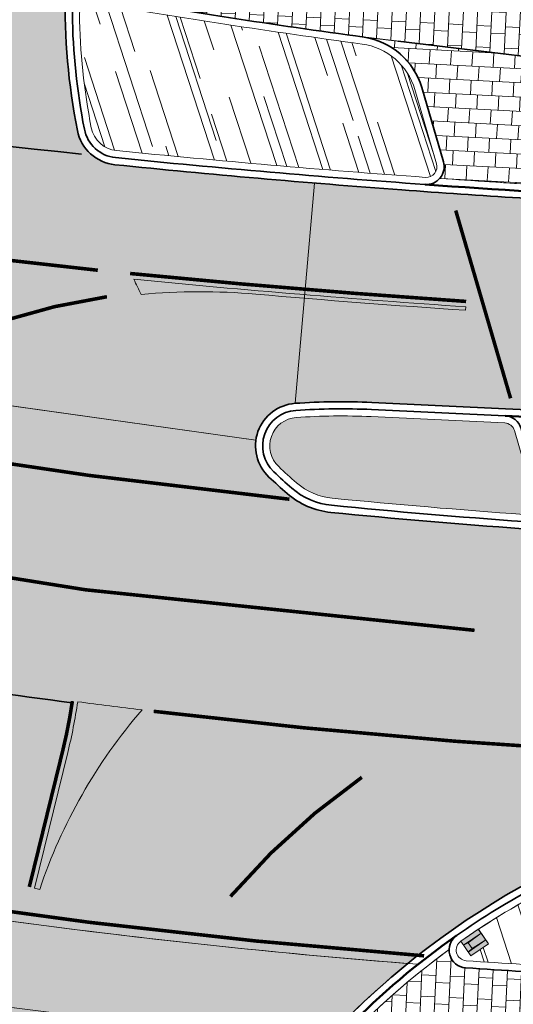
# Model space of a CAD drawing. Header units: metres. Extents: x 196674 to 197628, y 355499 to 356232.
# Tile 80 of 209: x 197061 to 197075, y 355706 to 355734. Entities that reach past the tile are written whole.
import ezdxf

# ---------------------------------------------------------------- set-up
doc = ezdxf.new("R2010")
doc.units = ezdxf.units.M
for name, pattern in [('VW-11_STREEP', [2, 1, -1]), ('VW-13_STREEP', [4, 1, -3]), ('VW-30270_STREEP', [3, 0.3, -2.7]), ('VW-5050_STREEP', [1, 0.5, -0.5])]:
    doc.linetypes.add(name, pattern=pattern)
doc.layers.get('0').update_dxf_attribs({"lineweight": 25})
for name, color, linetype, lineweight, true_color in [('N-WE-GR-BEPLANTING_BEPLANTINGSPLAN_DERDEN-V', 7, 'Continuous', 5, 0xd3e799), ('N-WE-VH-GESLOTENVERHARDING_ASFALT_FIETSPAD-A-200', 7, 'Continuous', 5, 0xe98094), ('N-WE-VH-GESLOTENVERHARDING_ASFALT_RIJBAAN-V', 7, 'Continuous', 5, 0xd6d6d6), ('N-WE-VH-GOOT-TEGEL_200x200-G', 7, 'Continuous', 35, 0x00a5a5), ('N-WE-VH-KANTOPSLUITING_OPSLUITBAND_200X250-G', 7, 'Continuous', 50, 0x0029a5), ('N-WE-VH-KANTOPSLUITING_TROTTOIRBAND_180X200-G', 6, 'Continuous', 35, 0xff00ff), ('N-WE-VH-OPENVERHARDING_NATUURSTEEN_ZWARTBROEKPLEIN-A', 7, 'Continuous', 20, 0xd9795e), ('N-WE-VH-OPENVERHARDING_TEGEL_200x300_FIETSPAD_ROOD-A', 7, 'Continuous', 5, 0xe04d68), ('N-WE-VW-MARKERING_DWARS_DRIEHOEK-G', 7, 'VW-HAAIETAND50_L', 35, 0xffffff), ('N-WE-VW-MARKERING_DWARS_DRIEHOEK_30-G', 7, 'VW-HAAIETAND30_L', 35, 0xffffff), ('N-WE-VW-MARKERING_DWARS_OVERSTEEK_BLOKSTREEP-G', 7, 'VW-BLOK50', 50, 0xffffff), ('N-WE-VW-MARKERING_DWARS_OVERSTEEK_KANALISATIESTREEP50-G', 7, 'VW-5050_STREEP', 13, 0xffffff), ('N-WE-VW-MARKERING_LANGS_STREEP_11_010-G', 7, 'VW-11_STREEP', 13, 0xffffff), ('N-WE-VW-MARKERING_LANGS_STREEP_13_010-G', 7, 'VW-13_STREEP', 13, 0xffffff), ('N-WE-VW-MARKERING_LANGS_STREEP_30270_010-G', 7, 'VW-30270_STREEP', 13, 0xffffff), ('N-WE-VW-MARKERING_LANGS_STREEP_DOORGETROKKEN_010-G', 7, 'Continuous', 13, 0xffffff), ('N-WE-VW-MARKERING_PUNTSTUK-G', 7, 'Continuous', 0, 0xffffff), ('N-WE-VW-MARKERING_PUNTSTUK-V', 7, 'Continuous', 18, 0xffffff)]:
    doc.layers.add(name, color=color, linetype=linetype, lineweight=lineweight, true_color=true_color)
doc.layers.add('N-WE-VH-HULPLIJN-G', color=40, linetype='Continuous', lineweight=5, plot=False)
for name, color, linetype, lineweight in [('N-WE-VH-KANTOPSLUITING_ACHTERKANTBAND-G', 50, 'Continuous', 18), ('N-WE-VH-MATERIAALGRENS-G', 7, 'Continuous', 13), ('N-WE-VH-SCHAMPBLOK-600_500-S', 210, 'Continuous', 13)]:
    doc.layers.add(name, color=color, linetype=linetype, lineweight=lineweight)
doc.linetypes.add('VW-BLOK50', pattern='A,0,-0.5,[148,NLCS.SHX,S=1,R=0,X=-0.5,Y=0],-0.5', length=1)
doc.linetypes.add('VW-HAAIETAND30_L', pattern='A,0,-0.3,[150,NLCS.SHX,S=0.6,R=0,X=-0.375,Y=-0.15],-0.3', length=0.6)
doc.linetypes.add('VW-HAAIETAND50_L', pattern='A,0,-0.5,[150,NLCS.SHX,S=1,R=0,X=-0.625,Y=-0.25],-0.5', length=1)
pattern_1 = [(288.0600000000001, (197056.2115529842, 355734.4411217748), (2.285864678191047, -2.49423789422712), [21, -2.799999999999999, 6.999999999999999, -1.4]), (288.0600000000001, (197138.0089711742, 355715.2408764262), (1.336245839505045, 1.908269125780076), [4.199999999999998, -0.4619999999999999, 8.399999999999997, -1.05]), (288.0600000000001, (197057.2309859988, 355733.5100705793), (3.148679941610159, -6.630539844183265), [11.2, -1.96, 5.599999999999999, -1.4])]

# ---------------------------------------------------------------- blocks, each defined once
blk = doc.blocks.new('Schampblok 600x500')
at = {"true_color": 0x8c8c8c}
h = blk.add_hatch(color=252, dxfattribs=at)
h.dxf.hatch_style = 1
h.paths.add_polyline_path([(-0.6000000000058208, 0), (0, 0), (0, -0.5), (-0.6000000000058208, -0.5)])
at = {"flags": 128}
blk.add_lwpolyline([(-0.6000000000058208, 0), (0, 0), (0, -0.5), (-0.6000000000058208, -0.5)], close=True, dxfattribs=at)
for points in [[(-0.6000000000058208, -0.1350000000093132), (-0.1499999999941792, -0.154999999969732), (0, -0.1350000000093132)], [(-0.6000000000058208, -0.1350000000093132), (0, -0.1350000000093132)], [(-0.1499999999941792, -0.154999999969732), (-0.1499999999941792, -0.3449999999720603)], [(-0.6000000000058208, -0.3649999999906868), (-0.1499999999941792, -0.3449999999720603), (0, -0.3649999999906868)], [(-0.6000000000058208, -0.3649999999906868), (0, -0.3649999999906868)]]:
    blk.add_lwpolyline(points, dxfattribs=at)

msp = doc.modelspace()

# ---------------------------------------------------------------- hatches: boundary and pattern name
at = {"layer": 'N-WE-GR-BEPLANTING_BEPLANTINGSPLAN_DERDEN-V'}
h = msp.add_hatch(color=256, dxfattribs=at)
h.dxf.hatch_style = 1
edge = h.paths.add_edge_path()
edge.add_line((197033.7935918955, 355726.7996798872), (197001.7758848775, 355734.6562357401))
edge.add_arc((197001.9665343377, 355735.4331866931), 0.8000000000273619, 134.3917071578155, 256.2130756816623, ccw=False)
edge.add_arc((196994.2713751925, 355743.2935000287), 10.20000000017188, 314.3917071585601, 327.895377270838)
edge.add_arc((197003.1657051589, 355737.7130973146), 0.2999999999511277, 76.21307567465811, 147.8953772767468, ccw=False)
edge.add_line((197003.2371987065, 355738.0044539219), (197021.5867721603, 355733.5018064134))
edge.add_arc((197093.8786643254, 356028.1118958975), 303.3499999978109, 256.2130756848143, 258.7522279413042)
edge.add_arc((197034.6510686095, 355730.2941422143), 0.300000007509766, -13.786925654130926, 78.75222660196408, ccw=False)
edge.add_line((197034.9424252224, 355730.2226486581), (197034.1564420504, 355727.0195429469))
edge.add_arc((197033.865085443, 355727.0910364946), 0.2999999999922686, 256.2130756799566, 346.21307566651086, ccw=False)
edge = h.paths.add_edge_path()
edge.add_arc((197050.9996199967, 355724.4132684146), 0.8000000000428, 346.213075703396, 416.5922126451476)
edge.add_arc((197035.0323881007, 355700.2048503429), 29.79999999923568, 56.59221264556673, 78.42964912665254)
edge.add_arc((197040.9492593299, 355729.1052331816), 0.3001441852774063, 78.44055746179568, 164.8777615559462)
edge.add_line((197040.6595087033, 355729.1835345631), (197039.7893364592, 355725.6373343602))
edge.add_arc((197040.0806930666, 355725.5658408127), 0.3000000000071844, 166.2130757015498, 256.2130756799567)
edge.add_line((197040.009199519, 355725.2744842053), (197041.6876790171, 355724.8626162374))
edge.add_arc((197089.302381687, 355918.906116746), 199.7999999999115, 256.2130756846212, 258.8486713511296)
edge.add_arc((197050.8155858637, 355723.6632768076), 0.8000000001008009, 258.8486713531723, 346.2130756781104)
edge.add_line((197051.5925368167, 355723.4726273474), (197051.7765709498, 355724.2226189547))
edge = h.paths.add_edge_path()
edge.add_line((197075.4193917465, 355719.9941529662), (197074.8431387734, 355721.9672974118))
edge.add_arc((197074.5551683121, 355721.8831962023), 0.3000000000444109, 16.28034073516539, 87.28827980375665)
edge.add_line((197074.5693615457, 355722.1828602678), (197070.8119869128, 355722.3608238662))
edge.add_arc((197069.9698550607, 355704.5807559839), 17.79999999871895, 87.28827982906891, 94.06841625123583)
edge.add_arc((197068.7637457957, 355721.5379167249), 0.8000000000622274, 94.0684162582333, 226.7469490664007)
edge.add_arc((197080.4125159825, 355733.9196029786), 17.80000003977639, 226.7469490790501, 228.918431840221)
edge.add_arc((197069.8983912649, 355721.8592056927), 1.800000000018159, 228.9184318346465, 264.3759896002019)
edge.add_arc((197089.3023816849, 355918.9061167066), 199.7999999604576, 264.3759896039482, 265.9267139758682)
edge.add_arc((197075.1314212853, 355719.9100517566), 0.2999999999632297, 265.9267139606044, 376.2803407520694)
edge = h.paths.add_edge_path()
edge.add_arc((197040.2556122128, 355711.4703149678), 17.79999999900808, 352.3130527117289, 367.2419072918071)
edge.add_arc((197057.1199992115, 355713.6133154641), 0.7999999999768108, 7.241907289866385, 81.09063258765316)
edge.add_arc((197089.3023816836, 355918.9061167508), 207.0000000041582, 260.69746717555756, 261.0906325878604, ccw=False)
edge.add_arc((197055.7120424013, 355713.8389835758), 0.7999999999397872, 80.69746717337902, 147.0025558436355)
edge.add_arc((197069.9698550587, 355704.580755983), 17.79999999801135, 147.0025558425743, 162.5348650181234)
edge.add_arc((197053.2766093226, 355709.8329504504), 0.3000000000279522, 162.5348649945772, 260.1263596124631)
edge.add_arc((197087.4860453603, 355906.3780197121), 199.7999994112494, 260.1263596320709, 261.3839101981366)
edge.add_arc((197057.5983519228, 355709.1295075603), 0.3000000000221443, 261.3839101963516, 352.3130527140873)
edge = h.paths.add_edge_path()
edge.add_line((197098.6938882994, 355721.0402306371), (197082.4541972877, 355721.8094043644))
edge.add_arc((197082.4400040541, 355721.5097402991), 0.2999999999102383, 87.28827980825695, 196.2803407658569)
edge.add_line((197082.152033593, 355721.4256390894), (197082.744986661, 355719.3953119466))
edge.add_arc((197083.0329571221, 355719.479413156), 0.2999999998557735, 196.2803407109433, 267.2882699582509)
edge.add_line((197083.0187638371, 355719.1797490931), (197098.6013464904, 355718.4416958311))
edge.add_line((197098.6013464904, 355718.4416958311), (197098.6938882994, 355721.0402306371))
at = {"layer": 'N-WE-VH-GESLOTENVERHARDING_ASFALT_FIETSPAD-A-200'}
h = msp.add_hatch(color=256, dxfattribs=at)
h.dxf.hatch_style = 1
edge = h.paths.add_edge_path()
edge.add_arc((197069.9698551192, 355704.580755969), 18.20000005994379, 164.4081768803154, 166.2130756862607, ccw=False)
edge.add_arc((197087.4860454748, 355906.3780203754), 200.0000000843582, 257.2525759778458, 259.9078268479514, ccw=False)
edge.add_arc((197031.3183658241, 355702.025787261), 15.20000000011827, 25.08141039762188, 37.636063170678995, ccw=False)
edge.add_arc((197087.4860454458, 355906.3780202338), 202.3999999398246, 257.9074851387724, 259.8613945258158)
edge.add_line((197051.8575659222, 355707.1385376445), (197052.2942208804, 355708.9180312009))
edge = h.paths.add_edge_path()
edge.add_arc((197087.4860454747, 355906.3780203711), 200.0000000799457, 261.58474122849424, 265.5143678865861, ccw=False)
edge.add_arc((197040.2556122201, 355711.4703149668), 18.19999999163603, 346.213075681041, 350.70706951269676, ccw=False)
edge.add_line((197057.9312463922, 355707.1330397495), (197057.6978914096, 355706.1820516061))
edge.add_arc((197087.4860454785, 355906.3780204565), 202.4000001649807, 261.5367698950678, 264.9003397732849)
edge.add_arc((197085.8460337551, 355689.7630490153), 22.20000000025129, 129.1026780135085, 137.4367815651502, ccw=False)
at = {"layer": 'N-WE-VH-GESLOTENVERHARDING_ASFALT_RIJBAAN-V'}
h = msp.add_hatch(color=256, dxfattribs=at)
h.dxf.hatch_style = 1
edge = h.paths.add_edge_path()
edge.add_arc((197080.4125159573, 355733.9196029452), 18.19999999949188, 178.7359018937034, 191.1386750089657, ccw=False)
edge.add_arc((197104.9315986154, 355983.6892296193), 253.0000003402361, 258.0346796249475, 260.2800478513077, ccw=False)
edge.add_arc((197043.5147972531, 355748.4608572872), 15.1999999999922, 300.7990631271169, 306.1427282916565, ccw=False)
edge.add_arc((197043.5147972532, 355748.4608572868), 15.19999999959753, 265.9074863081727, 300.79906312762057, ccw=False)
edge.add_line((197042.430017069, 355733.2996155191), (197042.1054888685, 355733.3228353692))
edge.add_line((197042.1054888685, 355733.3228353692), (197041.4637220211, 355729.7121027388))
edge.add_arc((197035.0323880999, 355700.2048503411), 30.20000000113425, 56.592212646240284, 77.70424032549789, ccw=False)
edge.add_arc((197050.9996199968, 355724.4132684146), 1.199999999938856, -13.786924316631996, 56.59221264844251, ccw=False)
edge.add_line((197052.1650464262, 355724.1272942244), (197052.101543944, 355723.8685034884))
edge.add_line((197052.101543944, 355723.8685034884), (197057.7443864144, 355723.079224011))
edge.add_line((197057.7443864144, 355723.079224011), (197067.5753149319, 355721.7041457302))
edge.add_arc((197068.7637457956, 355721.537916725), 1.199999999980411, 94.06841625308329, 172.0375446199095, ccw=False)
edge.add_line((197068.678608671, 355722.7348927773), (197069.2195489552, 355728.9263881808))
edge.add_arc((197093.8786643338, 356028.1118959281), 300.2000000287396, 264.21346760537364, 265.2882847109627, ccw=False)
edge.add_arc((197063.7327536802, 355730.6354698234), 1.200000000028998, 191.1386750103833, 264.2134676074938, ccw=False)
h = msp.add_hatch(color=256, dxfattribs=at)
h.dxf.hatch_style = 1
edge = h.paths.add_edge_path()
edge.add_arc((197093.8786647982, 356028.1119054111), 300.2000095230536, 267.03033852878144, 267.28827982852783, ccw=False)
edge.add_arc((197093.8786643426, 356028.1118960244), 300.2000001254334, 265.7580996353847, 267.0303385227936, ccw=False)
edge.add_arc((197093.8786643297, 356028.1118959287), 300.20000002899, 265.2882847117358, 265.7580996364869, ccw=False)
edge.add_line((197069.2195489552, 355728.9263881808), (197068.678608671, 355722.7348927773))
edge.add_arc((197069.9698550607, 355704.5807559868), 18.19999999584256, 87.28827982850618, 94.06841625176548, ccw=False)
edge.add_line((197070.8309112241, 355722.7603759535), (197073.9544542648, 355722.6124330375))
edge.add_line((197073.9544542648, 355722.6124330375), (197077.4639734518, 355722.4462088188))
edge.add_line((197077.4639734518, 355722.4462088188), (197080.7153245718, 355722.2922124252))
edge.add_line((197080.7153245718, 355722.2922124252), (197160.7615139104, 355718.5009194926))
edge.add_line((197160.7615139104, 355718.5009194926), (197161.0501096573, 355724.3938646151))
edge.add_line((197161.0501096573, 355724.3938646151), (197079.6759687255, 355728.2480544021))
h = msp.add_hatch(color=256, dxfattribs=at)
h.dxf.hatch_style = 1
edge = h.paths.add_edge_path()
edge.add_arc((197040.255612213, 355711.4703149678), 18.19999999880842, 352.3130527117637, 367.2419072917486)
edge.add_arc((197057.1199992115, 355713.6133154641), 1.199999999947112, 7.241907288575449, 81.09063258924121)
edge.add_arc((197089.3023839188, 355918.9061308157), 206.6000142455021, 260.89294277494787, 261.0906325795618, ccw=False)
edge.add_line((197056.6017982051, 355714.9104505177), (197057.7443864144, 355723.079224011))
edge.add_line((197057.7443864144, 355723.079224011), (197067.5753149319, 355721.7041457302))
edge.add_arc((197068.7637457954, 355721.5379167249), 1.199999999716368, 172.0375446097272, 226.7469490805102)
edge.add_arc((197080.412516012, 355733.9196030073), 18.2000000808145, 226.7469490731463, 228.9184318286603)
edge.add_arc((197069.8983912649, 355721.859205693), 2.200000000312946, 228.9184318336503, 264.375989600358)
edge.add_arc((197089.3023816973, 355918.9061168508), 200.2000001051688, 264.3759896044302, 265.7428106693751)
edge.add_arc((197089.3022084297, 355918.9037605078), 200.1976374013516, 265.7428100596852, 265.9492968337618)
edge.add_arc((197089.3024798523, 355918.9077727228), 200.2016587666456, 265.949300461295, 267.2909851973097)
edge.add_line((197079.8402260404, 355718.929849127), (197081.2420423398, 355718.8634532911))
edge.add_line((197081.2420423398, 355718.8634532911), (197089.2123993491, 355718.4859453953))
edge.add_line((197089.2123993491, 355718.4859453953), (197088.9115808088, 355712.1347374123))
edge.add_line((197088.9115808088, 355712.1347374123), (197084.7871137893, 355711.9377798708))
edge.add_arc((197085.8460337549, 355689.7630490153), 22.20000000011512, 92.73399437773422, 129.1026780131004)
edge.add_arc((197087.4860454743, 355906.3780203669), 200.0000000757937, 261.5847412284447, 265.51436788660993, ccw=False)
edge.add_arc((197040.2556121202, 355711.4703149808), 18.20000009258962, 350.7070695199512, 352.3130527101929)
h = msp.add_hatch(color=256, dxfattribs=at)
h.dxf.hatch_style = 1
edge = h.paths.add_edge_path()
edge.add_arc((197085.8460337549, 355689.7630490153), 22.20000000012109, 137.4367815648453, 166.2130756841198, ccw=False)
edge.add_arc((197087.486045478, 355906.378020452), 202.4000001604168, 261.5367698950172, 264.90033977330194, ccw=False)
edge.add_line((197057.6978914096, 355706.1820516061), (197056.8691806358, 355702.8048187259))
edge.add_line((197056.8691806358, 355702.8048187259), (197051.6545572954, 355681.5537405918))
edge.add_arc((197248.7573021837, 355633.1883556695), 202.9500000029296, 166.2130756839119, 173.0758680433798)
edge.add_line((197047.2874866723, 355657.6549847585), (197056.451691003, 355656.4924545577))
edge.add_arc((197164.5708889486, 355643.7255826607), 108.8703540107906, 171.8843032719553, 173.2656153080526, ccw=False)
edge.add_arc((197054.2236459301, 355638.5144525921), 20.74012445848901, 81.50834985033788, 82.88966188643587, ccw=False)
edge.add_line((197057.2862421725, 355659.0272112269), (197057.1010292, 355661.27010198))
edge.add_line((197057.1010292, 355661.27010198), (197057.0293357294, 355662.1382950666))
edge.add_arc((197254.939966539, 355631.9485250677), 200.200000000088, 166.2130756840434, 171.3268223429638, ccw=False)
edge.add_line((197060.5079905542, 355679.6585524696), (197064.2856448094, 355695.0535715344))
at = {"layer": 'N-WE-VH-OPENVERHARDING_NATUURSTEEN_ZWARTBROEKPLEIN-A'}
h = msp.add_hatch(dxfattribs=at)
h.set_pattern_fill('AVH-NATUURSTEEN-SO', color=256, scale=0.7, angle=258.0600000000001, pattern_type=2)
h.set_pattern_definition(pattern_1)
edge = h.paths.add_edge_path()
edge.add_arc((197087.4860450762, 355906.3780200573), 199.7999996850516, 255.53309952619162, 256.71157337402, ccw=False)
edge.add_arc((197037.7717323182, 355713.6878880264), 0.7999999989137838, 168.6257112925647, 255.53309887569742, ccw=False)
edge.add_arc((197234.2423743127, 355674.1641969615), 201.2066748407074, 168.2385192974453, 168.6257106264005, ccw=False)
edge.add_arc((197037.5538058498, 355715.116596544), 0.2999999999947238, 64.53051397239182, 168.2385192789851, ccw=False)
edge.add_arc((197031.3183658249, 355702.0257872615), 14.79999999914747, 44.669756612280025, 64.53051397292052, ccw=False)
edge.add_arc((197041.6303403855, 355712.2195687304), 0.300000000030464, -103.28842661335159, 44.66975659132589, ccw=False)
edge = h.paths.add_edge_path()
edge.add_arc((197104.9561581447, 355983.7989933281), 253.3124763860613, 256.6679398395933, 257.7023631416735, ccw=False)
edge.add_arc((197045.6602355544, 355733.6174285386), 3.799999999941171, 76.55535014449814, 166.213075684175)
edge.add_line((197041.9697185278, 355734.5230134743), (197041.8640892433, 355734.0925439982))
edge.add_arc((197042.1554458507, 355734.0210504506), 0.3000000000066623, 166.2130756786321, 265.9074863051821)
edge.add_line((197042.1340357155, 355733.7218154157), (197042.4585639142, 355733.6985955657))
edge.add_arc((197043.5147972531, 355748.4608572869), 14.79999999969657, 265.9074863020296, 300.7990631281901)
edge.add_arc((197050.939215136, 355736.0058173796), 0.2999999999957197, 300.7990631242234, 437.7025028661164)
edge = h.paths.add_edge_path()
edge.add_line((197072.6520634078, 355729.4697458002), (197072.0432655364, 355731.5543270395))
edge.add_arc((197070.3154427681, 355731.0497197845), 1.800000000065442, 16.28034066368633, 82.19803038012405)
edge.add_arc((197104.9316003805, 355983.6892404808), 253.2000113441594, 260.4591880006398, 262.1980303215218, ccw=False)
edge.add_arc((197062.9139484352, 355733.6956952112), 0.3000000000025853, 80.45918800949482, 180.7331039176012)
edge.add_arc((197080.4125159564, 355733.9196029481), 17.79999999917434, 180.7331039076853, 191.1386750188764)
edge.add_arc((197063.7327536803, 355730.6354698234), 0.8000000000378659, 191.1386750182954, 264.2134676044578)
edge.add_arc((197093.8786653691, 356028.1119068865), 299.8000110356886, 264.2134676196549, 265.8806117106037)
edge.add_arc((197072.3640929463, 355729.3856445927), 0.2999999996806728, 265.8806116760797, 376.2803403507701)
h = msp.add_hatch(dxfattribs=at)
h.set_pattern_fill('AVH-NATUURSTEEN-SO', color=256, scale=0.7, angle=258.0600000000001, pattern_type=2)
h.set_pattern_definition(pattern_1)
edge = h.paths.add_edge_path()
edge.add_arc((197078.0806249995, 355709.8117005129), 0.2999999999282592, 12.06929716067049, 111.172792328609)
edge.add_arc((197085.8460338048, 355689.7630488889), 21.80000013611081, 111.1727923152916, 112.7815223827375)
edge.add_line((197077.4046754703, 355709.8623890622), (197077.6048836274, 355709.4042223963))
edge.add_line((197077.6048836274, 355709.4042223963), (197077.0550836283, 355709.1639726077))
edge.add_line((197077.0550836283, 355709.1639726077), (197076.8547321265, 355709.6224673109))
edge.add_arc((197085.8460337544, 355689.7630490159), 21.79999999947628, 114.358520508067, 118.1169100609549)
edge.add_line((197075.5722996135, 355708.9903833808), (197075.8139824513, 355708.5526741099))
edge.add_line((197075.8139824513, 355708.5526741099), (197075.2887313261, 355708.2626547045))
edge.add_line((197075.2887313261, 355708.2626547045), (197075.0470482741, 355708.7003643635))
edge.add_arc((197085.8460337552, 355689.7630490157), 21.80000000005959, 119.6939078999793, 123.4522692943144)
edge.add_line((197073.8289555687, 355707.9517771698), (197074.1106506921, 355707.5422803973))
edge.add_line((197074.1106506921, 355707.5422803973), (197073.6163191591, 355707.202226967))
edge.add_line((197073.6163191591, 355707.202226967), (197073.3329413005, 355707.6141699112))
edge.add_arc((197073.5051398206, 355707.3685122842), 0.3000000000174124, 125.029286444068, 265.9814334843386)
edge.add_arc((197082.0945305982, 355827.7046810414), 120.9423271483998, 265.9174083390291, 267.44162370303)
edge.add_arc((197076.788589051, 355708.6805187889), 1.80000000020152, 267.0514114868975, 372.069297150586)
edge.add_line((197078.548800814, 355709.056889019), (197078.3739936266, 355709.8744288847))
at = {"layer": 'N-WE-VH-OPENVERHARDING_TEGEL_200x300_FIETSPAD_ROOD-A'}
h = msp.add_hatch(dxfattribs=at)
h.set_pattern_fill('AVH-TEGEL_200X300_HALFST', color=256, scale=2, angle=87.28647485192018, pattern_type=2)
h.set_pattern_definition([(87.28647485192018, (0, 0), (-0.3995514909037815, 0.01893689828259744), []), (177.2864748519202, (0, 0), (-0.0284053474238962, -0.5993272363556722), [0.4, -0.4]), (177.2864748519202, (0.01893689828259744, 0.3995514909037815), (-0.0284053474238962, -0.5993272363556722), [-0.4, 0.4])])
edge = h.paths.add_edge_path()
edge.add_arc((197104.9315986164, 355983.6892296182), 250.000000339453, 263.5343545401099, 264.0109500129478, ccw=False)
edge.add_line((197076.7797365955, 355735.2793408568), (197068.0759857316, 355736.4208249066))
edge.add_arc((197104.9315988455, 355983.6892310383), 250.0000017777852, 260.8067653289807, 261.52241673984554, ccw=False)
edge.add_arc((197104.9315986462, 355983.6892298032), 250.0000005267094, 260.3270537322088, 260.80676532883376, ccw=False)
edge.add_arc((197080.4125110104, 355733.919603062), 17.79999516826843, 169.2376469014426, 179.4345417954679)
edge.add_arc((197062.9139484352, 355733.6956952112), 0.4999999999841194, 80.45918799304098, 126.95097795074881, ccw=False)
edge.add_arc((197104.9316003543, 355983.6892403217), 253.000011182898, 260.4591880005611, 262.1980303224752)
edge.add_line((197070.5869420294, 355733.0312061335), (197078.9182002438, 355732.0301282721))
edge.add_arc((197104.9316003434, 355983.6892593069), 253.0000300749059, 264.0984324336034, 267.5251033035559)
edge.add_line((197094.006637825, 355730.9252183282), (197099.2372211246, 355730.6773107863))
edge.add_line((197099.2372211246, 355730.6773107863), (197099.3439991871, 355733.6755935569))
edge.add_line((197099.3439991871, 355733.6755935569), (197099.144209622, 355733.685062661))
edge.add_line((197099.144209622, 355733.685062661), (197094.1361828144, 355733.922420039))
edge.add_arc((197104.9315986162, 355983.689229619), 250.0000003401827, 264.01095001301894, 267.52510340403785, ccw=False)
h = msp.add_hatch(dxfattribs=at)
h.set_pattern_fill('AVH-TEGEL_200X300_HALFST', color=256, scale=2, angle=357.0123232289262, pattern_type=2)
h.set_pattern_definition([(357.0123232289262, (0, 0), (0.02084846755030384, 0.3994563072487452), []), (87.01232322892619, (0, 0), (-0.5991844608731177, 0.03127270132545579), [0.4, -0.4]), (87.01232322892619, (0.3994563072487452, -0.02084846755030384), (-0.5991844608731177, 0.03127270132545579), [-0.4, 0.4])])
edge = h.paths.add_edge_path()
edge.add_arc((197078.6097409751, 355729.0460282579), 3.000000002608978, 84.0984321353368, 95.54587025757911, ccw=False)
edge.add_line((197078.918200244, 355732.0301282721), (197070.5969349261, 355733.0298112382))
edge.add_arc((197070.3154427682, 355731.0497197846), 1.999999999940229, 16.28034066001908, 81.90897909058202, ccw=False)
edge.add_line((197072.2352458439, 355731.6103945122), (197072.8440437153, 355729.5258132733))
edge.add_arc((197072.3640929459, 355729.385644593), 0.4999999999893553, -40.951034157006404, 16.28034046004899, ccw=False)
edge.add_arc((197093.8786643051, 356028.1118955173), 299.7999996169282, 265.9570953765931, 266.5074047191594)
edge.add_arc((197078.609740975, 355729.0460282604), 3.000000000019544, 95.5458702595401, 183.3883034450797, ccw=False)
h = msp.add_hatch(dxfattribs=at)
h.set_pattern_fill('AVH-TEGEL_200X300_HALFST', color=256, scale=2, angle=87.28827982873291, pattern_type=2)
h.set_pattern_definition([(87.28827982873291, (0, 0), (-0.3995520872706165, 0.01892431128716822), []), (177.2882798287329, (0, 0), (-0.02838646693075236, -0.5993281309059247), [0.4, -0.4]), (177.2882798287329, (0.01892431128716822, 0.3995520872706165), (-0.02838646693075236, -0.5993281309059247), [-0.4, 0.4])])
edge = h.paths.add_edge_path()
edge.add_line((197098.3453791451, 355705.6394733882), (197083.3793477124, 355706.3483217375))
edge.add_line((197083.3793477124, 355706.3483217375), (197080.9750664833, 355706.4621976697))
edge.add_line((197080.9750664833, 355706.4621976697), (197074.9088672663, 355706.7747017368))
edge.add_arc((197075.0278108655, 355709.7723428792), 2.999999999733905, 266.3742086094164, 267.72774901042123, ccw=False)
edge.add_arc((197087.4860454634, 355906.3780201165), 199.9999998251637, 265.981433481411, 266.37420860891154, ccw=False)
edge.add_arc((197073.5051398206, 355707.3685122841), 0.4999999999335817, 178.6905339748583, 265.98143348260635, ccw=False)
edge.add_arc((197085.8460337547, 355689.7630490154), 21.799999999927, 126.0879094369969, 136.6246110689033)
edge.add_arc((197087.4860454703, 355906.3780203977), 202.400000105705, 265.0439160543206, 267.0438376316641)
edge.add_line((197077.0478972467, 355704.2473569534), (197084.8368083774, 355703.8766003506))
edge.add_line((197084.8368083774, 355703.8766003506), (197098.0603336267, 355703.2502837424))
edge.add_line((197098.0603336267, 355703.2502837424), (197098.2579475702, 355703.2409239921))
edge.add_line((197098.2579475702, 355703.2409239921), (197098.3453791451, 355705.6394733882))
at = {"layer": 'N-WE-VW-MARKERING_PUNTSTUK-V'}
h = msp.add_hatch(color=256, dxfattribs=at)
h.dxf.hatch_style = 1
edge = h.paths.add_edge_path()
edge.add_arc((197093.8786674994, 356028.111940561), 303.4500447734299, 265.0260818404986, 266.1432911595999, ccw=False)
edge.add_arc((197066.0082246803, 355707.8723900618), 18.00000000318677, 85.02608170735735, 95.28580312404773)
edge.add_arc((197080.4125160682, 355733.9196030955), 18.00000016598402, 205.3145806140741, 206.8283945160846, ccw=False)
edge.add_arc((197093.8786643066, 356028.1118956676), 303.3499997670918, 264.3742073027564, 266.143291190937)
edge.add_line((197073.4749043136, 355725.4488669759), (197073.4681781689, 355725.3490934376))
h = msp.add_hatch(color=256, dxfattribs=at)
h.dxf.hatch_style = 1
edge = h.paths.add_edge_path()
edge.add_arc((197093.8786674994, 356028.111940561), 303.4500447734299, 265.0260818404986, 266.1432911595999, ccw=False)
edge.add_arc((197066.0082246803, 355707.8723900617), 18.00000000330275, 85.02608170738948, 95.28580312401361)
edge.add_arc((197080.4125160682, 355733.9196030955), 18.00000016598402, 205.3145806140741, 206.8283945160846, ccw=False)
edge.add_arc((197093.8786643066, 356028.1118956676), 303.3499997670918, 264.3742073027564, 266.143291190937)
edge.add_line((197073.4749043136, 355725.4488669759), (197073.4681781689, 355725.3490934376))
h = msp.add_hatch(color=256, dxfattribs=at)
h.dxf.hatch_style = 1
edge = h.paths.add_edge_path()
edge.add_arc((197089.3023816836, 355918.9061167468), 206.3000000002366, 262.5530321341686, 263.0593394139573)
edge.add_arc((197075.7206313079, 355704.3083771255), 15.0000000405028, 139.1584548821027, 161.4908965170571)
edge.add_line((197061.4965328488, 355709.0702070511), (197061.3499649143, 355709.1061721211))
edge.add_line((197061.3499649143, 355709.1061721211), (197062.2851914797, 355712.9174875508))
edge.add_arc((197047.5234996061, 355716.5413602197), 15.20000000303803, 346.2071258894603, 351.6964182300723)

# ---------------------------------------------------------------- linework, layer by layer
at = {"layer": 'N-WE-VH-GOOT-TEGEL_200x200-G', "ltscale": 0.2, "flags": 128}
for points in [[(197073.4202608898, 355773.2042790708), (197072.1269773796, 355767.9657257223, 0.0929043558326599), (197067.5528328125, 355757.8832528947), (197063.2020950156, 355740.1527548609), (197062.7368359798, 355738.256691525, 0.05469289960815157), (197062.2169453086, 355734.3211110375, 0.05417019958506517), (197062.555358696, 355730.4036486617, 0.3301124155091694), (197063.6117667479, 355729.4415845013, 0.006739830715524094), (197071.6736169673, 355728.7342483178, 0.005551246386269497), (197078.326152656, 355728.3150323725, 0.001125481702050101), (197079.6759687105, 355728.2480544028), (197161.3497737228, 355724.3796713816), (197161.7753196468, 355724.3595159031, 0.02406384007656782), (197166.6045407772, 355724.3633307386, 0.01327501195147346), (197169.2621097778, 355724.5642438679, 0.0881873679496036), (197181.8754615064, 355728.1629464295, 0.002238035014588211), (197182.1763050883, 355728.3113702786, 0.02864623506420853), (197185.899401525, 355730.4434364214), (197185.9541522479, 355730.4770284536)], [(197103.1210481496, 355708.7670349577), (197091.4020828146, 355711.8707758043, 0.07680564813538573), (197088.9115808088, 355712.1347374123), (197084.7871137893, 355711.9377798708, 0.3320698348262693), (197064.2856448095, 355695.0535715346), (197060.5079905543, 355679.6585524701, 0.02231663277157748), (197057.0293357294, 355662.1382950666), (197058.2980642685, 355646.7742551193, 0.02028456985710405), (197057.7433697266, 355630.7899890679), (197056.3106843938, 355606.8218397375), (197056.4356469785, 355605.73784705, 0.01988547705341), (197056.6216739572, 355604.5436908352, 0.09452855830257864), (197058.7494112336, 355599.2595536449, 0.1207430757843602), (197063.9982118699, 355594.2790605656, 0.08494424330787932), (197068.8160562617, 355592.5238466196, -0.04946521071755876), (197072.3621795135, 355591.5089845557)]]:
    msp.add_lwpolyline(points, format="xyb", dxfattribs=at)
msp.add_lwpolyline([(197160.770976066, 355718.5004713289), (197082.4731215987, 355722.2089564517), (197077.4799115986, 355722.4454539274), (197074.588285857, 355722.582412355), (197070.8309112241, 355722.7603759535, 0.02959255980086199), (197068.678608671, 355722.7348927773, 0.6536249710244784), (197067.9414796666, 355720.6639153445, 0.00947516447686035), (197068.4526991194, 355720.2009010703, 0.1559591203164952), (197069.6827913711, 355719.6697955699, 0.006766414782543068), (197075.0816986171, 355719.2118199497, 0.00594097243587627), (197079.8307638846, 355718.9302970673), (197082.9998394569, 355718.7801970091), (197141.4928806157, 355716.0097332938), (197160.6101186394, 355715.1042646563), (197164.6210009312, 355714.9142932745, 0.01293853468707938), (197166.4420225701, 355714.8752209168, 0.02030895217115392), (197169.297446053, 355715.00390179, 0.8210256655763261), (197169.5565461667, 355717.3436780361, 0.03380875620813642), (197166.6427346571, 355718.0525101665, 0.03093758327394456), (197163.9144475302, 355718.3515845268)], format="xyb", close=True, dxfattribs=at)
at = {"layer": 'N-WE-VH-HULPLIJN-G', "flags": 128}
for points in [[(197078.8469999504, 355735.0537657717, -0.002079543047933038), (197076.7797365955, 355735.2793408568, -0.0059808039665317), (197076.7797365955, 355735.2793408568), (197068.0759857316, 355736.4208249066, -0.003122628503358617), (197064.9904415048, 355736.9004451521, -0.002093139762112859), (197062.9256149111, 355737.243500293, 0.04452172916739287), (197062.6133826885, 355734.0952702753, -0.2056879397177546), (197062.9968234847, 355734.1887791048, 0.007587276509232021), (197070.5869420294, 355733.0312061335), (197078.9182002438, 355732.0301282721, 0.01495278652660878), (197094.006637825, 355730.9252183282), (197099.2372211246, 355730.6773107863), (197099.3439991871, 355733.6755935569), (197099.144209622, 355733.685062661), (197094.1361828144, 355733.922420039, -0.01533458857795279)], [(197062.5553586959, 355730.4036486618, -0.0541701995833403), (197062.2169453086, 355734.3211110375, -0.009797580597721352), (197052.4797382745, 355736.1860932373, -0.02332036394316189), (197051.2976353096, 355735.4045395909, -0.1534304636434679), (197042.430017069, 355733.2996155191), (197042.1054888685, 355733.3228353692), (197041.4637220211, 355729.7121027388, -0.09238005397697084), (197051.6603330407, 355725.414996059, -0.3171184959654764), (197052.1650464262, 355724.1272942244), (197052.101543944, 355723.8685034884), (197057.7443864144, 355723.079224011), (197067.5753149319, 355721.7041457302, -0.3539669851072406), (197068.678608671, 355722.7348927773), (197069.2195489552, 355728.9263881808, -0.004689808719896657), (197063.6117667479, 355729.4415845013, -0.3301124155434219)], [(197078.3198131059, 355732.0319857, -0.04999045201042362), (197078.918200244, 355732.0301282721), (197070.5969349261, 355733.0298112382, -0.2944517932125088), (197072.2352458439, 355731.6103945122), (197072.8440437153, 355729.5258132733, -0.2550426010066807), (197072.7417279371, 355729.0579376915, 0.002401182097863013), (197075.6149852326, 355728.8687204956, -0.4032267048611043)], [(197079.6759687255, 355728.2480544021, -0.001125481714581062), (197078.326152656, 355728.3150323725, -0.005551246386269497), (197071.6736169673, 355728.7342483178, -0.002049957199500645), (197069.2195489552, 355728.9263881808), (197068.678608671, 355722.7348927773, -0.0295925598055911), (197070.8309112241, 355722.7603759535), (197073.9544542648, 355722.6124330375), (197077.4639734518, 355722.4462088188), (197080.7153245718, 355722.2922124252), (197160.7615139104, 355718.5009194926), (197161.0501096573, 355724.3938646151)], [(197058.2920615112, 355709.0358752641, 0.06523170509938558), (197058.3104265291, 355713.7645860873, 0.3338615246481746), (197057.305845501, 355714.7988369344, -0.0008625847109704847), (197056.6017982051, 355714.9104505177), (197057.7443864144, 355723.079224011), (197067.5753149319, 355721.7041457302, 0.243354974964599), (197067.9414796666, 355720.6639153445, 0.009475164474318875), (197068.4526991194, 355720.2009010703, 0.1559591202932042), (197069.6827913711, 355719.6697955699, 0.005963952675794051), (197074.4408105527, 355719.25849291, 0.0009009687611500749), (197075.1604019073, 355719.2062309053, 0.005854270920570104), (197079.8402260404, 355718.929849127), (197081.2420423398, 355718.8634532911), (197089.2123993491, 355718.4859453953), (197088.9115808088, 355712.1347374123), (197084.7871137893, 355711.9377798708, 0.160033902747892), (197071.8442255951, 355706.9906248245, -0.01714791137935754), (197058.2167490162, 355708.5313415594, 0.007007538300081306)], [(197078.3739936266, 355709.8744288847, 0.4615539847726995), (197077.9722704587, 355710.0914491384, 0.007019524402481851), (197077.4046754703, 355709.8623890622), (197077.6048836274, 355709.4042223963), (197077.0550836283, 355709.1639726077), (197076.8547321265, 355709.6224673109, 0.01640053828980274), (197075.5722996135, 355708.9903833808), (197075.8139824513, 355708.5526741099), (197075.2887313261, 355708.2626547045), (197075.0470482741, 355708.7003643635, 0.01640041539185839), (197073.8289555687, 355707.9517771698), (197074.1106506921, 355707.5422803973), (197073.6163191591, 355707.202226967), (197073.3329413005, 355707.6141699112, 0.7064170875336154), (197073.4841159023, 355707.0692498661, 0.006650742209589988), (197076.6959972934, 355706.8829018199, 0.493242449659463), (197078.548800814, 355709.056889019)], [(197071.8442255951, 355706.9906248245, -0.01714791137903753), (197058.2167490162, 355708.5313415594, -0.01961126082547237), (197057.9312463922, 355707.1330397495), (197057.6978914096, 355706.1820516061, 0.01467739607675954), (197069.4950352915, 355704.7792019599, -0.03638042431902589)], [(197098.3453791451, 355705.6394733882), (197083.3793477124, 355706.3483217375), (197080.9750664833, 355706.4621976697), (197074.9088672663, 355706.7747017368, -0.005906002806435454), (197074.8380915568, 355706.778347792, -0.001713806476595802), (197073.4700999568, 355706.8697415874, -0.4004316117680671), (197073.0052703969, 355707.3799385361, 0.04600745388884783), (197070.0002734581, 355704.7347516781, 0.008726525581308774), (197077.0478972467, 355704.2473569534), (197084.8368083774, 355703.8766003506), (197098.0603336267, 355703.2502837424), (197098.2579475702, 355703.2409239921)], [(197064.2856448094, 355695.0535715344, -0.1262242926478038), (197069.4950352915, 355704.7792019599, -0.0146773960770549), (197057.6978914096, 355706.1820516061), (197056.8691806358, 355702.8048187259), (197051.6545572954, 355681.5537405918, 0.02995353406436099), (197047.2874866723, 355657.6549847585), (197056.451691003, 355656.4924545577, -0.006027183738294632), (197056.7908694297, 355659.0950776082, -0.006027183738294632), (197057.2862421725, 355659.0272112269), (197057.1010292, 355661.27010198), (197057.0293357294, 355662.1382950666, -0.02231663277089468), (197060.5079905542, 355679.6585524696)]]:
    msp.add_lwpolyline(points, format="xyb", close=True, dxfattribs=at)
for points in [[(197068.678608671, 355722.7348927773), (197069.2195489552, 355728.9263881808)], [(197052.101543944, 355723.8685034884), (197067.5753149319, 355721.7041457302)]]:
    msp.add_lwpolyline(points, dxfattribs=at)
at = {"layer": 'N-WE-VH-KANTOPSLUITING_ACHTERKANTBAND-G', "flags": 128}
for points in [[(197072.6520634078, 355729.4697458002), (197072.0432655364, 355731.5543270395, 0.2958228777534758), (197070.5597921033, 355732.8330574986, -0.007587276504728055), (197062.9636734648, 355733.9915455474, 0.4677635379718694), (197062.6139729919, 355733.6918567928, 0.04543409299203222), (197062.9478236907, 355730.4809223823, 0.3301124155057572), (197063.6520957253, 355729.8395462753, 0.007274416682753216), (197072.342542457, 355729.0864196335, 0.5227858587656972)], [(197075.4193917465, 355719.9941529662), (197074.8431387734, 355721.9672974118, 0.3201407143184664), (197074.5693615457, 355722.1828602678), (197070.8119869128, 355722.3608238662, 0.02959255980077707), (197068.7069877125, 355722.3359007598, 0.6536249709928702), (197068.2155683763, 355720.9552491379, 0.009475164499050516), (197068.7155522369, 355720.5024110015, 0.1559591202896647), (197069.7219913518, 355720.0678701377, 0.006766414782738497), (197075.1101115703, 355719.6108095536, 0.5225297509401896)], [(197078.3739936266, 355709.8744288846, 0.4615539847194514), (197077.9722704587, 355710.0914491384, 0.00701952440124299), (197077.4046754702, 355709.8623890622, 0.05349188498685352), (197073.3329413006, 355707.6141699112, 0.7064170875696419), (197073.4841159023, 355707.0692498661, 0.006650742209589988), (197076.6959972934, 355706.8829018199, 0.4932424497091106), (197078.548800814, 355709.056889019)]]:
    msp.add_lwpolyline(points, format="xyb", close=True, dxfattribs=at)
for points in [[(197072.7417279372, 355729.0579376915, 0.004682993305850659), (197078.3469383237, 355728.7144919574)], [(197073.0052703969, 355707.3799385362, 0.1768901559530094), (197064.6741202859, 355694.9582468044), (197060.8964660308, 355679.5632277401, 0.02225786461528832), (197057.4318461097, 355662.1243823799), (197058.7006255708, 355646.7597257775)]]:
    msp.add_lwpolyline(points, format="xyb", dxfattribs=at)
at = {"layer": 'N-WE-VH-KANTOPSLUITING_OPSLUITBAND_200X250-G', "ltscale": 0.1, "flags": 128}
for points in [[(197072.3331829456, 355728.8866009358, 0.005017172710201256), (197078.3365140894, 355728.5147637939, 0.001125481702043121), (197079.6854308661, 355728.4478304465), (197079.9469792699, 355728.4344813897)], [(197073.2181422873, 355707.7779416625, 0.09205115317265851), (197067.5929256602, 355702.044093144, 0.09205115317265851)]]:
    msp.add_lwpolyline(points, format="xyb", dxfattribs=at)
msp.add_lwpolyline([(197082.4636594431, 355722.009180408), (197077.470449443, 355722.2456778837), (197074.5788237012, 355722.3826363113)], dxfattribs=at)
at = {"layer": 'N-WE-VH-KANTOPSLUITING_TROTTOIRBAND_180X200-G', "ltscale": 0.2, "flags": 128}
for points in [[(197072.8440437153, 355729.5258132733), (197072.2352458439, 355731.6103945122, 0.2917100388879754), (197070.6169181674, 355733.0268673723, -0.00759475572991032), (197062.9968234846, 355734.1887791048, 0.4677635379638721), (197062.4139893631, 355733.6892978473, 0.04543409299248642), (197062.7515911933, 355730.4422855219, 0.3301124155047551), (197063.6319312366, 355729.6405653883, 0.007274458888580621), (197072.3282256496, 355728.8869327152, 0.5227538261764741)], [(197075.611372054, 355720.0502204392), (197075.0351190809, 355722.0233648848, 0.320140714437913), (197074.5788237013, 355722.3826363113), (197070.8214490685, 355722.5605999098, 0.02959255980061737), (197068.6927981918, 355722.5353967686, 0.6536249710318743), (197068.0785240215, 355720.8095822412, 0.009475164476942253), (197068.584125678, 355720.3516560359, 0.1559591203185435), (197069.7023913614, 355719.8688328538, 0.006766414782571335), (197075.0959050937, 355719.4113147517, 0.5225297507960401)], [(197078.5695727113, 355709.9162477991, 0.4615539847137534), (197077.9000340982, 355710.2779482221, 0.06053413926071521), (197073.2181422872, 355707.7779416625, 0.7064170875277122), (197073.4700999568, 355706.8697415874, 0.006648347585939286), (197076.6856942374, 355706.6831673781, 0.4932447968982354), (197078.7443798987, 355709.0987079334)]]:
    msp.add_lwpolyline(points, format="xyb", close=True, dxfattribs=at)
at = {"layer": 'N-WE-VH-MATERIAALGRENS-G', "flags": 128}
for points in [[(197072.1351235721, 355706.9680175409, -0.01751273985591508), (197058.2167490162, 355708.5313415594)], [(197069.7468192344, 355704.7568908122, -0.01498968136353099), (197057.6978914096, 355706.1820516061)]]:
    msp.add_lwpolyline(points, format="xyb", dxfattribs=at)
at = {"layer": 'N-WE-VW-MARKERING_DWARS_DRIEHOEK-G', "flags": 128}
msp.add_lwpolyline([(197062.6734507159, 355729.7392519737, -0.01791935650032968), (197041.3875678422, 355732.7397834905)], format="xyb", dxfattribs=at)
at = {"layer": 'N-WE-VW-MARKERING_DWARS_DRIEHOEK-G', "const_width": 0.1, "flags": 128}
msp.add_lwpolyline([(197064.7009793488, 355714.0782353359, 0.0154595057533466), (197077.4050673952, 355712.9494613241, -0.01724783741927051)], format="xyb", dxfattribs=at)
at = {"layer": 'N-WE-VW-MARKERING_DWARS_DRIEHOEK-G'}
msp.add_arc((197091.6729606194, 355936.2509800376), 223.8558990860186, 261.2370142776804, 262.4881754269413, dxfattribs=at)
at = {"layer": 'N-WE-VW-MARKERING_DWARS_DRIEHOEK_30-G', "flags": 128}
msp.add_lwpolyline([(197071.5760788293, 355732.9117004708), (197078.1020053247, 355732.1281292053)], dxfattribs=at)
at = {"layer": 'N-WE-VW-MARKERING_DWARS_OVERSTEEK_BLOKSTREEP-G', "const_width": 0.1, "flags": 128}
for points in [[(197058.2041002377, 355708.785940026, 0.01776284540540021), (197072.3038740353, 355707.2058230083, -0.01776284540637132)], [(197057.6244044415, 355705.9402371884, 0.01503545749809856), (197069.7249081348, 355704.5078528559, -0.01523783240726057)]]:
    msp.add_lwpolyline(points, format="xyb", dxfattribs=at)
at = {"layer": 'N-WE-VW-MARKERING_DWARS_OVERSTEEK_KANALISATIESTREEP50-G', "const_width": 0.1, "flags": 128}
msp.add_lwpolyline([(197073.1922261, 355728.1552474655), (197074.7340053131, 355722.8760502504)], dxfattribs=at)
at = {"layer": 'N-WE-VW-MARKERING_LANGS_STREEP_11_010-G', "const_width": 0.1, "flags": 128}
for points in [[(197044.3005734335, 355728.992767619, 0.01566750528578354), (197063.1298885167, 355726.4751063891)], [(197063.3863998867, 355725.7309604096, 0.1253034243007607), (197055.1654785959, 355722.3028217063)], [(197051.7043631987, 355722.5228396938, 0.02125851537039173), (197068.5168164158, 355720.0394207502)], [(197070.5533021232, 355712.2246626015, 0.06258150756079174), (197066.8591623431, 355708.8745291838)]]:
    msp.add_lwpolyline(points, format="xyb", dxfattribs=at)
at = {"layer": 'N-WE-VW-MARKERING_LANGS_STREEP_13_010-G', "const_width": 0.1, "flags": 128}
msp.add_lwpolyline([(197041.1681343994, 355721.5409305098, 0.04063272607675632), (197073.7212990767, 355716.3545125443)], format="xyb", dxfattribs=at)
at = {"layer": 'N-WE-VW-MARKERING_LANGS_STREEP_30270_010-G', "const_width": 0.1, "flags": 128}
msp.add_lwpolyline([(197178.7421509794, 355730.4161105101, -0.0945556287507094), (197168.1646914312, 355728.9123279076), (197094.0714103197, 355732.4238191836, -0.02324093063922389), (197070.7975367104, 355734.5163659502, -0.03138319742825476)], format="xyb", dxfattribs=at)
at = {"layer": 'N-WE-VW-MARKERING_LANGS_STREEP_DOORGETROKKEN_010-G', "const_width": 0.1, "flags": 128}
msp.add_lwpolyline([(197062.4154097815, 355714.3656967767, -0.0239196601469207), (197062.1395168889, 355712.9532494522), (197061.20428661, 355709.1419188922)], format="xyb", dxfattribs=at)
at = {"layer": 'N-WE-VW-MARKERING_PUNTSTUK-G', "const_width": 0.1, "flags": 128}
msp.add_lwpolyline([(197064.0380897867, 355726.3839056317, 0.0078387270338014), (197073.485007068, 355725.5987280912, 0.007532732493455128)], format="xyb", dxfattribs=at)
at = {"layer": 'N-WE-VW-MARKERING_PUNTSTUK-G', "flags": 128}
for points in [[(197073.4681781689, 355725.3490934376, -0.004874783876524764), (197067.5688652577, 355725.8046069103, 0.04479640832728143), (197064.3499951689, 355725.7958460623, -0.006605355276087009), (197064.1409881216, 355726.2230204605, 0.007719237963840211), (197073.4749043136, 355725.4488669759)], [(197062.5641544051, 355714.3462057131, 0.002209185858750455), (197064.3728153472, 355714.1179170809, 0.09775325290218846), (197061.4965328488, 355709.0702070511), (197061.3499649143, 355709.1061721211), (197062.2851914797, 355712.9174875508, 0.02395613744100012)]]:
    msp.add_lwpolyline(points, format="xyb", close=True, dxfattribs=at)

# ---------------------------------------------------------------- block references
at = {"layer": 'N-WE-VH-SCHAMPBLOK-600_500-S', "rotation": 214.5243004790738}
msp.add_blockref('Schampblok 600x500', (197073.6163191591, 355707.202226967), dxfattribs=at)

doc.saveas('drawing.dxf')
